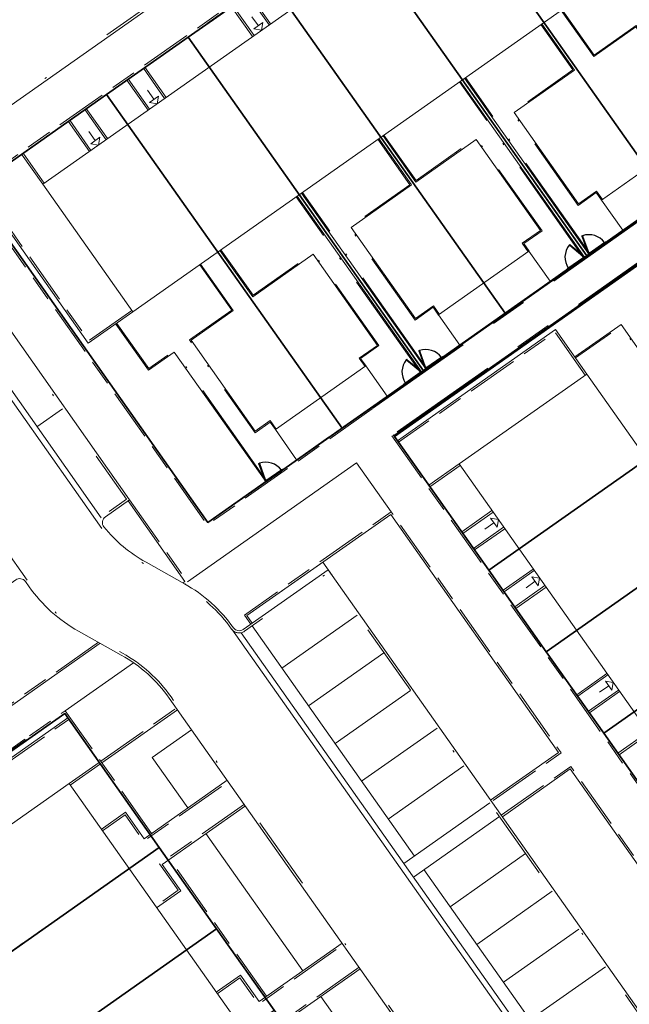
# Model space of a CAD drawing. Header units: metres. Extents: x 150385 to 171486, y 478588 to 485023.
# Tile 189 of 256: x 151205 to 151238, y 484200 to 484253. Entities that reach past the tile are written whole.
import ezdxf
from ezdxf.lldxf.tags import DXFTag

# ---------------------------------------------------------------- set-up
doc = ezdxf.new("R2010")
doc.units = ezdxf.units.M
for name, pattern in [('ACAD_ISO10W100', [18, 12, -3, 0, -3]), ('Dash', [6.35, 3.175, -3.175]), ('KAD', [12, 5, -1, 2, -1, 2, -1]), ('VH-GELEIDEBAND', [6, 2, -2, 0, -2]), ('VH-OPSLUITBAND_100X200', [16, 8, -2, 4, -2]), ('VH-OPSLUITBAND_60X200', [12, 6, -2, 2, -2])]:
    doc.linetypes.add(name, pattern=pattern)
doc.layers.add('B-WE-KG-GRENS_PERCEEL-GV', color=150, linetype='KG-PERCEEL', lineweight=30, true_color=0x007fff)
doc.layers.add('N2-GV-GR-ERFAFSCHEIDING_RASTERHEKWERK_HEDERA-G', color=7, linetype='GR-HAAG1', lineweight=35, true_color=0x3c602f)
for name, color, linetype, lineweight in [('N2-PV-OG-BEBOUWING_ENTREE-S', 7, 'Continuous', 18), ('N2-PV-OG-KADASTRAAL_BEBOUWING-G', 5, 'Continuous', 35), ('N2-PV-OG-KADASTRAAL_BEBOUWING_BERGING-G', 5, 'Continuous', 35), ('N2-WE-IE-TERREINAFSCHEIDING_POORT-S', 5, 'Continuous', 25), ('N2-WE-VH-KANTOPSLUITING_ACHTERKANTBAND-G', 7, 'Continuous', 5), ('N2-WE-VH-KANTOPSLUITING_ACHTERKANTBAND-TERRAS-G', 7, 'Continuous', 5), ('N2-WE-VH-KANTOPSLUITING_GELEIDEBAND-ANTRACIET_40_120X250-G', 7, 'VH-GELEIDEBAND', 35), ('N2-WE-VH-KANTOPSLUITING_OPSLUITBAND-ANTRACIET_100X200-G', 7, 'VH-OPSLUITBAND_100X200', 35), ('N2-WE-VH-KANTOPSLUITING_OPSLUITBAND-ANTRACIET_60X200-G', 7, 'ACAD_ISO10W100', 35), ('N2-WE-VH-KANTOPSLUITING_OPSLUITBAND_60X200-G', 7, 'VH-OPSLUITBAND_60X200', 35), ('N2-WE-VH-MATERIAALGRENS-G', 7, 'Continuous', 9), ('N2-XX-KG-GRENS_PERCEEL-G', 252, 'KAD', 15)]:
    doc.layers.add(name, color=color, linetype=linetype, lineweight=lineweight)
doc.styles.get("Standard").update_dxf_attribs({"font": 'NLCS-ISO.ttf'})
doc.linetypes.add('GR-HAAG1', pattern='A,6,[176,NLCS.SHX,S=0.125,R=0,X=0,Y=0],-2', length=8)
tags = doc.linetypes.add('KG-PERCEEL', pattern='A,5.5,-2,["P",Standard,S=1.8,R=0,X=-0.5,Y=-0.9],-2,5.5,-2,[5,NLCS.shx,S=0.75,R=0,X=0,Y=0],-2', length=19).pattern_tags.tags
tags[6] = DXFTag(74, 10)

# ---------------------------------------------------------------- blocks, each defined once
blk = doc.blocks.new('*U65')
at = {"color": 251, "true_color": 0x636466}
for p, q in [((1.01, 0.02), (0.09, 0.02)), ((0.09, -0.02), (1.01, -0.02))]:
    blk.add_line(p, q, dxfattribs=at)
at = {"color": 251, "linetype": 'Dash', "true_color": 0x636466}
for p, q in [((1.057, -0.082), (0.819, -0.97)), ((0.858, -0.981), (1.096, -0.092))]:
    blk.add_line(p, q, dxfattribs=at)
at = {"color": 251, "true_color": 0x636466}
for points in [[(0.05, 0.02), (0.09, 0.02), (0.09, -0.02), (0.05, -0.02)], [(1.01, 0.02), (1.05, 0.02), (1.05, -0.02), (1.01, -0.02)], [(1.057, -0.082), (1.068, -0.043), (1.106, -0.053), (1.096, -0.092)], [(0.809, -1.009), (0.819, -0.97), (0.858, -0.981), (0.847, -1.019)]]:
    blk.add_lwpolyline(points, close=True, dxfattribs=at)
for centre in [(0, 0), (1.1, 0)]:
    blk.add_circle(centre, 0.03, dxfattribs=at)
blk.add_arc((1.096, -0.003), 1.046, 180.9323, 254.0438, dxfattribs=at)
blk = doc.blocks.new('*U63')
at = {"color": 251, "true_color": 0x636466}
for p, q in [((-1.01, 0.02), (-0.09, 0.02)), ((-0.09, -0.02), (-1.01, -0.02))]:
    blk.add_line(p, q, dxfattribs=at)
at = {"color": 251, "linetype": 'Dash', "true_color": 0x636466}
for p, q in [((-0.858, -0.981), (-1.096, -0.092)), ((-1.057, -0.082), (-0.819, -0.97))]:
    blk.add_line(p, q, dxfattribs=at)
at = {"color": 251, "true_color": 0x636466}
for points in [[(-1.01, 0.02), (-1.05, 0.02), (-1.05, -0.02), (-1.01, -0.02)], [(-0.05, 0.02), (-0.09, 0.02), (-0.09, -0.02), (-0.05, -0.02)], [(-1.057, -0.082), (-1.068, -0.043), (-1.106, -0.053), (-1.096, -0.092)], [(-0.809, -1.009), (-0.819, -0.97), (-0.858, -0.981), (-0.847, -1.019)]]:
    blk.add_lwpolyline(points, close=True, dxfattribs=at)
for centre in [(-1.1, 0), (0, 0)]:
    blk.add_circle(centre, 0.03, dxfattribs=at)
blk.add_arc((-1.096, -0.003), 1.046, 285.9562, 359.0677, dxfattribs=at)

msp = doc.modelspace()

# ---------------------------------------------------------------- linework, layer by layer
at = {"layer": 'B-WE-KG-GRENS_PERCEEL-GV', "flags": 128}
for points in [[(151202.415, 484243.944), (151209.675, 484249.062), (151214.09, 484252.172), (151218.504, 484255.28), (151222.914, 484258.391), (151227.329, 484261.506), (151234.595, 484266.624), (151241.849, 484271.731), (151246.259, 484274.845), (151250.673, 484277.95), (151255.091, 484281.062), (151259.501, 484284.176), (151266.764, 484289.294), (151279.508, 484271.204), (151272.254, 484266.087), (151267.837, 484262.974), (151263.424, 484259.869), (151259.007, 484256.757), (151254.592, 484253.648), (151247.336, 484248.533), (151240.077, 484243.418), (151235.664, 484240.31), (151231.248, 484237.2), (151226.834, 484234.089), (151222.418, 484230.973), (151215.16, 484225.862)], [(151202.415, 484243.944), (151209.675, 484249.062), (151214.09, 484252.172), (151218.504, 484255.28), (151222.914, 484258.391), (151227.329, 484261.506), (151234.595, 484266.624), (151241.849, 484271.731), (151246.259, 484274.845), (151250.673, 484277.95), (151255.091, 484281.062), (151259.501, 484284.176), (151266.764, 484289.294), (151279.508, 484271.204), (151272.254, 484266.087), (151267.837, 484262.974), (151263.424, 484259.869), (151259.007, 484256.757), (151254.592, 484253.648), (151247.336, 484248.533), (151240.077, 484243.418), (151235.664, 484240.31), (151231.248, 484237.2), (151226.834, 484234.089), (151222.418, 484230.973), (151215.16, 484225.862)], [(151202.415, 484243.944), (151209.675, 484249.062), (151214.09, 484252.172), (151218.504, 484255.28), (151222.914, 484258.391), (151227.329, 484261.506), (151234.595, 484266.624), (151241.849, 484271.731), (151246.259, 484274.845), (151250.673, 484277.95), (151255.091, 484281.062), (151259.501, 484284.176), (151266.764, 484289.294), (151279.508, 484271.204), (151272.254, 484266.087), (151267.837, 484262.974), (151263.424, 484259.869), (151259.007, 484256.757), (151254.592, 484253.648), (151247.336, 484248.533), (151240.077, 484243.418), (151235.664, 484240.31), (151231.248, 484237.2), (151226.834, 484234.089), (151222.418, 484230.973), (151215.16, 484225.862)], [(151240.077, 484243.418), (151247.336, 484248.533), (151234.595, 484266.624), (151227.329, 484261.506)], [(151240.077, 484243.418), (151247.336, 484248.533), (151234.595, 484266.624), (151227.329, 484261.506)], [(151240.077, 484243.418), (151247.336, 484248.533), (151234.595, 484266.624), (151227.329, 484261.506)], [(151227.329, 484261.506), (151222.914, 484258.391), (151235.664, 484240.31), (151240.077, 484243.418)], [(151227.329, 484261.506), (151222.914, 484258.391), (151235.664, 484240.31), (151240.077, 484243.418)], [(151227.329, 484261.506), (151222.914, 484258.391), (151235.664, 484240.31), (151240.077, 484243.418)], [(151231.248, 484237.2), (151235.664, 484240.31), (151222.914, 484258.391), (151218.504, 484255.28)], [(151231.248, 484237.2), (151235.664, 484240.31), (151222.914, 484258.391), (151218.504, 484255.28)], [(151231.248, 484237.2), (151235.664, 484240.31), (151222.914, 484258.391), (151218.504, 484255.28)], [(151218.504, 484255.28), (151214.09, 484252.172), (151226.834, 484234.089), (151231.248, 484237.2)], [(151218.504, 484255.28), (151214.09, 484252.172), (151226.834, 484234.089), (151231.248, 484237.2)], [(151218.504, 484255.28), (151214.09, 484252.172), (151226.834, 484234.089), (151231.248, 484237.2)], [(151214.09, 484252.172), (151209.675, 484249.062), (151222.418, 484230.973), (151226.834, 484234.089)], [(151214.09, 484252.172), (151209.675, 484249.062), (151222.418, 484230.973), (151226.834, 484234.089)], [(151214.09, 484252.172), (151209.675, 484249.062), (151222.418, 484230.973), (151226.834, 484234.089)], [(151209.675, 484249.062), (151202.415, 484243.944), (151215.16, 484225.862), (151222.418, 484230.973)], [(151209.675, 484249.062), (151202.415, 484243.944), (151215.16, 484225.862), (151222.418, 484230.973)], [(151209.675, 484249.062), (151202.415, 484243.944), (151215.16, 484225.862), (151222.418, 484230.973)], [(151230.367, 484223.269), (151225.253, 484230.525), (151249.2, 484247.404), (151254.316, 484240.139), (151257.428, 484235.733), (151260.537, 484231.32), (151263.645, 484226.9), (151266.76, 484222.485), (151271.873, 484215.221), (151270.238, 484214.072), (151275.353, 484206.818), (151278.466, 484202.4), (151281.574, 484197.988), (151284.686, 484193.575), (151287.796, 484189.168), (151292.911, 484181.905), (151266.96, 484163.618), (151261.845, 484170.875), (151258.73, 484175.294), (151255.621, 484179.707), (151252.513, 484184.117), (151249.399, 484188.529), (151244.286, 484195.791), (151247.927, 484198.357), (151242.81, 484205.616), (151239.698, 484210.028), (151236.586, 484214.44), (151233.475, 484218.854)], [(151230.367, 484223.269), (151254.316, 484240.139), (151249.2, 484247.404), (151225.253, 484230.525)], [(151230.367, 484223.269), (151225.253, 484230.525), (151249.2, 484247.404), (151254.316, 484240.139), (151257.428, 484235.733), (151260.537, 484231.32), (151263.645, 484226.9), (151266.76, 484222.485), (151271.873, 484215.221), (151270.238, 484214.072), (151275.353, 484206.818), (151278.466, 484202.4), (151281.574, 484197.988), (151284.686, 484193.575), (151287.796, 484189.168), (151292.911, 484181.905), (151266.96, 484163.618), (151261.845, 484170.875), (151258.73, 484175.294), (151255.621, 484179.707), (151252.513, 484184.117), (151249.399, 484188.529), (151244.286, 484195.791), (151247.927, 484198.357), (151242.81, 484205.616), (151239.698, 484210.028), (151236.586, 484214.44), (151233.475, 484218.854)], [(151230.367, 484223.269), (151254.316, 484240.139), (151249.2, 484247.404), (151225.253, 484230.525)], [(151230.367, 484223.269), (151225.253, 484230.525), (151249.2, 484247.404), (151254.316, 484240.139), (151257.428, 484235.733), (151260.537, 484231.32), (151263.645, 484226.9), (151266.76, 484222.485), (151271.873, 484215.221), (151270.238, 484214.072), (151275.353, 484206.818), (151278.466, 484202.4), (151281.574, 484197.988), (151284.686, 484193.575), (151287.796, 484189.168), (151292.911, 484181.905), (151266.96, 484163.618), (151261.845, 484170.875), (151258.73, 484175.294), (151255.621, 484179.707), (151252.513, 484184.117), (151249.399, 484188.529), (151244.286, 484195.791), (151247.927, 484198.357), (151242.81, 484205.616), (151239.698, 484210.028), (151236.586, 484214.44), (151233.475, 484218.854)], [(151230.367, 484223.269), (151254.316, 484240.139), (151249.2, 484247.404), (151225.253, 484230.525)], [(151233.475, 484218.854), (151257.428, 484235.733), (151254.316, 484240.139), (151230.367, 484223.269)], [(151233.475, 484218.854), (151257.428, 484235.733), (151254.316, 484240.139), (151230.367, 484223.269)], [(151233.475, 484218.854), (151257.428, 484235.733), (151254.316, 484240.139), (151230.367, 484223.269)], [(151236.586, 484214.44), (151260.537, 484231.32), (151257.428, 484235.733), (151233.475, 484218.854)], [(151236.586, 484214.44), (151260.537, 484231.32), (151257.428, 484235.733), (151233.475, 484218.854)], [(151236.586, 484214.44), (151260.537, 484231.32), (151257.428, 484235.733), (151233.475, 484218.854)], [(151239.698, 484210.028), (151263.645, 484226.9), (151260.537, 484231.32), (151236.586, 484214.44)], [(151239.698, 484210.028), (151263.645, 484226.9), (151260.537, 484231.32), (151236.586, 484214.44)], [(151239.698, 484210.028), (151263.645, 484226.9), (151260.537, 484231.32), (151236.586, 484214.44)], [(151199.233, 484161.605), (151200.871, 484162.757), (151195.756, 484170.017), (151192.648, 484174.427), (151189.535, 484178.843), (151186.42, 484183.256), (151182.737, 484188.487), (151178.194, 484194.928), (151207.402, 484215.51), (151212.516, 484208.254), (151215.627, 484203.84), (151218.737, 484199.431), (151221.847, 484195.01), (151224.958, 484190.599), (151230.071, 484183.338), (151226.496, 484180.818), (151231.609, 484173.556), (151234.718, 484169.143), (151237.83, 484164.735), (151240.947, 484160.321), (151244.052, 484155.909), (151249.17, 484148.648), (151221.91, 484129.431), (151216.793, 484136.689), (151213.682, 484141.105), (151209.999, 484146.339), (151207.466, 484149.932), (151203.776, 484155.164)], [(151188.221, 484191.123), (151212.516, 484208.254), (151207.402, 484215.51), (151178.194, 484194.928), (151182.737, 484188.487), (151185.189, 484190.218), (151186.349, 484188.581), (151188.796, 484190.309)], [(151199.233, 484161.605), (151200.871, 484162.757), (151195.756, 484170.017), (151192.648, 484174.427), (151189.535, 484178.843), (151186.42, 484183.256), (151182.737, 484188.487), (151178.194, 484194.928), (151207.402, 484215.51), (151212.516, 484208.254), (151215.627, 484203.84), (151218.737, 484199.431), (151221.847, 484195.01), (151224.958, 484190.599), (151230.071, 484183.338), (151226.496, 484180.818), (151231.609, 484173.556), (151234.718, 484169.143), (151237.83, 484164.735), (151240.947, 484160.321), (151244.052, 484155.909), (151249.17, 484148.648), (151221.91, 484129.431), (151216.793, 484136.689), (151213.682, 484141.105), (151209.999, 484146.339), (151207.466, 484149.932), (151203.776, 484155.164)], [(151188.221, 484191.123), (151212.516, 484208.254), (151207.402, 484215.51), (151178.194, 484194.928), (151182.737, 484188.487), (151185.189, 484190.218), (151186.349, 484188.581), (151188.796, 484190.309)], [(151199.233, 484161.605), (151200.871, 484162.757), (151195.756, 484170.017), (151192.648, 484174.427), (151189.535, 484178.843), (151186.42, 484183.256), (151182.737, 484188.487), (151178.194, 484194.928), (151207.402, 484215.51), (151212.516, 484208.254), (151215.627, 484203.84), (151218.737, 484199.431), (151221.847, 484195.01), (151224.958, 484190.599), (151230.071, 484183.338), (151226.496, 484180.818), (151231.609, 484173.556), (151234.718, 484169.143), (151237.83, 484164.735), (151240.947, 484160.321), (151244.052, 484155.909), (151249.17, 484148.648), (151221.91, 484129.431), (151216.793, 484136.689), (151213.682, 484141.105), (151209.999, 484146.339), (151207.466, 484149.932), (151203.776, 484155.164)], [(151188.221, 484191.123), (151212.516, 484208.254), (151207.402, 484215.51), (151178.194, 484194.928), (151182.737, 484188.487), (151185.189, 484190.218), (151186.349, 484188.581), (151188.796, 484190.309)], [(151186.42, 484183.256), (151215.627, 484203.84), (151212.516, 484208.254), (151188.221, 484191.123), (151188.796, 484190.309), (151186.349, 484188.581), (151185.189, 484190.218), (151182.737, 484188.487)], [(151186.42, 484183.256), (151215.627, 484203.84), (151212.516, 484208.254), (151188.221, 484191.123), (151188.796, 484190.309), (151186.349, 484188.581), (151185.189, 484190.218), (151182.737, 484188.487)], [(151186.42, 484183.256), (151215.627, 484203.84), (151212.516, 484208.254), (151188.221, 484191.123), (151188.796, 484190.309), (151186.349, 484188.581), (151185.189, 484190.218), (151182.737, 484188.487)], [(151205.084, 484189.792), (151218.737, 484199.431), (151215.627, 484203.84), (151186.42, 484183.256), (151189.535, 484178.843), (151200.181, 484186.34), (151199.606, 484187.158), (151202.058, 484188.886), (151203.211, 484187.251), (151205.663, 484188.98)], [(151205.084, 484189.792), (151218.737, 484199.431), (151215.627, 484203.84), (151186.42, 484183.256), (151189.535, 484178.843), (151200.181, 484186.34), (151199.606, 484187.158), (151202.058, 484188.886), (151203.211, 484187.251), (151205.663, 484188.98)], [(151205.084, 484189.792), (151218.737, 484199.431), (151215.627, 484203.84), (151186.42, 484183.256), (151189.535, 484178.843), (151200.181, 484186.34), (151199.606, 484187.158), (151202.058, 484188.886), (151203.211, 484187.251), (151205.663, 484188.98)]]:
    msp.add_lwpolyline(points, close=True, dxfattribs=at)
at = {"layer": 'N2-GV-GR-ERFAFSCHEIDING_RASTERHEKWERK_HEDERA-G', "color": 7, "lineweight": 5, "ltscale": 0.5, "flags": 128}
for points in [[(151238.917, 484245.063), (151233.349, 484252.964)], [(151228.935, 484249.853), (151235.655, 484240.318)], [(151251.436, 484244.23), (151249.194, 484247.412), (151233.717, 484236.505)], [(151230.089, 484238.842), (151224.521, 484246.743)], [(151220.107, 484243.632), (151226.836, 484234.102)], [(151236.643, 484241.015), (151237.615, 484241.702)], [(151221.26, 484232.621), (151215.693, 484240.521)], [(151235.5, 484240.213), (151235.825, 484240.439)], [(151233.696, 484238.939), (151234.682, 484239.637)], [(151208.377, 484235.488), (151215.154, 484225.871), (151218.336, 484228.113)], [(151227.813, 484234.793), (151228.787, 484235.48)], [(151226.673, 484233.989), (151226.996, 484234.217)], [(151224.864, 484232.715), (151225.856, 484233.413)], [(151219.147, 484228.686), (151219.959, 484229.259)]]:
    msp.add_lwpolyline(points, dxfattribs=at)
at = {"layer": 'N2-PV-OG-BEBOUWING_ENTREE-S', "color": 7, "lineweight": 5}
for p, q in [((151217.889, 484252.786), (151217.543, 484253.276)), ((151218.062, 484252.541), (151217.644, 484252.613)), ((151218.134, 484252.959), (151218.062, 484252.541)), ((151212.232, 484248.8), (151211.887, 484249.29)), ((151212.478, 484248.973), (151212.405, 484248.554)), ((151212.405, 484248.554), (151211.987, 484248.627)), ((151209.061, 484246.565), (151208.715, 484247.055)), ((151209.306, 484246.737), (151209.234, 484246.319)), ((151209.234, 484246.319), (151208.816, 484246.392)), ((151230.463, 484226.089), (151230.881, 484226.017)), ((151230.881, 484226.017), (151230.809, 484225.599)), ((151230.636, 484225.844), (151230.145, 484225.498)), ((151232.698, 484222.918), (151233.116, 484222.845)), ((151233.116, 484222.845), (151233.044, 484222.427)), ((151232.871, 484222.672), (151232.38, 484222.327)), ((151236.857, 484217.016), (151236.366, 484216.67)), ((151236.684, 484217.261), (151237.102, 484217.189)), ((151237.102, 484217.189), (151237.03, 484216.771))]:
    msp.add_line(p, q, dxfattribs=at)
at = {"layer": 'N2-PV-OG-BEBOUWING_ENTREE-S', "color": 7, "lineweight": 5, "flags": 128}
for points in [[(151218.134, 484252.959), (151217.644, 484252.613)], [(151212.478, 484248.973), (151211.987, 484248.627)], [(151209.306, 484246.737), (151208.816, 484246.392)], [(151230.463, 484226.089), (151230.809, 484225.599)], [(151232.698, 484222.918), (151233.044, 484222.427)], [(151236.684, 484217.261), (151237.03, 484216.771)]]:
    msp.add_lwpolyline(points, dxfattribs=at)
at = {"layer": 'N2-PV-OG-KADASTRAAL_BEBOUWING-G', "color": 7, "lineweight": 5}
for points in [[(151233.078, 484263.122), (151206.217, 484244.194), (151211.091, 484237.278), (151237.951, 484256.207)], [(151228.755, 484229.033), (151247.684, 484202.173), (151254.599, 484207.046), (151235.671, 484233.906)], [(151207.641, 484211.707), (151226.57, 484184.846), (151217.676, 484178.579), (151198.747, 484205.44)]]:
    msp.add_lwpolyline(points, close=True, dxfattribs=at)
at = {"layer": 'N2-PV-OG-KADASTRAAL_BEBOUWING_BERGING-G', "color": 7, "lineweight": 5, "ltscale": 0.1}
for points in [[(151241.369, 484246.791), (151236.464, 484243.335), (151237.617, 484241.7), (151242.521, 484245.157)], [(151232.541, 484240.57), (151227.636, 484237.114), (151228.788, 484235.479), (151233.693, 484238.935)], [(151223.713, 484234.349), (151218.808, 484230.893), (151219.96, 484229.258), (151224.865, 484232.714)]]:
    msp.add_lwpolyline(points, close=True, dxfattribs=at)
at = {"layer": 'N2-WE-VH-KANTOPSLUITING_ACHTERKANTBAND-G', "color": 7, "lineweight": 5, "flags": 128}
for points in [[(151262.668, 484289.479), (151203.519, 484247.797, 0.414214), (151201.617, 484236.817), (151202.01, 484236.259, 0.414214), (151202.539, 484236.167), (151203.864, 484237.1), (151210.913, 484227.094), (151209.604, 484226.172, 0.433907), (151209.527, 484225.622, 0.095342), (151211.805, 484223.703), (151213.882, 484222.541, -0.111362), (151216.54, 484220.154, 0.413247), (151217.069, 484220.063), (151221.662, 484223.301), (151239.9, 484197.421), (151235.306, 484194.184, 0.414214), (151235.214, 484193.654), (151236.188, 484192.273, -0.160882), (151237.668, 484187.399), (151237.638, 484186.17, 0.063675), (151237.844, 484184.182, 0.531623), (151238.433, 484183.958)], [(151258.236, 484145.402, 0.02193), (151257.532, 484146.5), (151234.955, 484178.537, -0.160882), (151232.6, 484186.292), (151232.631, 484187.587, 0.160882), (151232.106, 484189.315), (151213.064, 484216.337, 0.112197), (151210.469, 484218.675), (151208.15, 484219.973, -0.112197), (151205.477, 484222.382), (151205.28, 484222.66, 0.414232), (151204.751, 484222.752), (151203.426, 484221.818), (151196.376, 484231.824), (151197.7, 484232.757, 0.414214), (151197.792, 484233.287), (151197.399, 484233.844, 0.414214), (151186.418, 484235.746), (151185.505, 484235.103, 0.414214), (151185.414, 484234.573), (151186.347, 484233.249), (151161.628, 484215.83)]]:
    msp.add_lwpolyline(points, format="xyb", dxfattribs=at)
for points in [[(151272.7, 484266.424), (151279.501, 484271.217), (151266.756, 484289.302), (151202.409, 484243.956), (151215.154, 484225.871), (151224.096, 484232.173)], [(151224.038, 484232.082), (151272.723, 484266.391)], [(151273.829, 484264.822), (151250.774, 484248.575), (151273.47, 484216.368), (151271.9, 484215.262), (151249.204, 484247.469), (151225.225, 484230.57)], [(151218.552, 484252.886), (151217.4, 484254.521)], [(151217.571, 484252.195), (151216.419, 484253.83)], [(151212.896, 484248.9), (151211.744, 484250.535)], [(151211.915, 484248.209), (151210.763, 484249.844)], [(151209.724, 484246.665), (151208.572, 484248.3)], [(151208.743, 484245.974), (151207.591, 484247.608)], [(151206.299, 484244.251), (151205.147, 484245.886)], [(151209.324, 484219.316), (151204.234, 484215.729), (151191.49, 484233.814)], [(151225.191, 484230.619), (151247.921, 484198.364), (151244.284, 484195.801), (151266.98, 484163.594)], [(151228.813, 484228.951), (151227.178, 484227.799)], [(151210.831, 484227.037), (151213.909, 484222.669), (151213.796, 484222.589)], [(151230.535, 484226.507), (151228.9, 484225.355)], [(151217.559, 484220.409), (151217.271, 484220.818), (151225.053, 484226.302), (151234.143, 484213.403), (151230.464, 484210.811)], [(151231.227, 484225.526), (151229.592, 484224.374)], [(151221.374, 484223.709), (151217.271, 484220.818), (151217.559, 484220.409)], [(151232.77, 484223.336), (151231.135, 484222.184)], [(151233.462, 484222.355), (151231.827, 484221.203)], [(151236.757, 484217.679), (151235.122, 484216.527)], [(151237.448, 484216.698), (151235.813, 484215.546)], [(151212.029, 484208.952), (151207.403, 484215.516), (151205.386, 484214.094)], [(151209.415, 484212.835), (151213.502, 484215.715)], [(151238.992, 484214.508), (151237.357, 484213.355)], [(151148.62, 484174.14), (151176.574, 484193.839), (151199.27, 484161.632), (151200.839, 484162.738), (151178.143, 484194.945), (151205.331, 484214.104)], [(151207.699, 484211.625), (151209.333, 484212.777)], [(151231.098, 484209.911), (151234.776, 484212.504), (151243.866, 484199.605), (151236.084, 484194.121), (151235.796, 484194.529)], [(151218.25, 484200.124), (151213.008, 484207.562)]]:
    msp.add_lwpolyline(points, dxfattribs=at)
at = {"layer": 'N2-WE-VH-KANTOPSLUITING_ACHTERKANTBAND-G', "color": 7, "lineweight": 5, "ltscale": 0.25, "flags": 128}
for points in [[(151211.091, 484237.278), (151208.679, 484235.579), (151202.654, 484244.129)], [(151235.671, 484233.906), (151233.971, 484236.318), (151225.421, 484230.292)], [(151198.747, 484205.44), (151197.048, 484207.851), (151207.576, 484215.27)], [(151209.386, 484209.23), (151210.694, 484210.152), (151211.702, 484208.721), (151216.198, 484211.89)], [(151217.194, 484210.511), (151212.682, 484207.332), (151213.69, 484205.901), (151212.382, 484204.98)], [(151215.608, 484200.402), (151216.915, 484201.324), (151217.924, 484199.893), (151222.419, 484203.061)], [(151223.399, 484201.672), (151218.903, 484198.504), (151219.911, 484197.073), (151218.603, 484196.151)]]:
    msp.add_lwpolyline(points, dxfattribs=at)
at = {"layer": 'N2-WE-VH-KANTOPSLUITING_ACHTERKANTBAND-TERRAS-G', "color": 7, "lineweight": 5, "flags": 128}
for points in [[(151234.281, 484253.62), (151236.05, 484251.111), (151238.334, 484252.72), (151241.81, 484247.787), (151240.997, 484247.215), (151241.32, 484246.757)], [(151233.233, 484252.886), (151235.001, 484250.376), (151231.734, 484248.074), (151235.221, 484243.134), (151236.191, 484243.828), (151236.519, 484243.363)], [(151235.777, 484240.404), (151229.048, 484249.936)], [(151235.549, 484240.247), (151228.819, 484249.775)], [(151224.639, 484246.818), (151226.412, 484244.312), (151229.676, 484246.621), (151233.162, 484241.684), (151232.169, 484240.992), (151232.498, 484240.528)], [(151224.405, 484246.665), (151226.173, 484244.155), (151222.906, 484241.852), (151226.393, 484236.912), (151227.363, 484237.607), (151227.691, 484237.141)], [(151251.403, 484244.28), (151238.513, 484235.205), (151237.531, 484236.6), (151235.029, 484234.837)], [(151226.72, 484234.025), (151219.991, 484243.554)], [(151226.949, 484234.183), (151220.22, 484243.715)], [(151215.811, 484240.597), (151217.584, 484238.091), (151220.847, 484240.399), (151224.334, 484235.463), (151223.341, 484234.771), (151223.67, 484234.307)], [(151214.761, 484239.864), (151216.53, 484237.355), (151214.246, 484235.745), (151217.722, 484230.812), (151218.534, 484231.385), (151218.857, 484230.927)], [(151218.287, 484228.078), (151213.33, 484235.1), (151211.936, 484234.118), (151210.173, 484236.619)]]:
    msp.add_lwpolyline(points, dxfattribs=at)
at = {"layer": 'N2-WE-VH-KANTOPSLUITING_GELEIDEBAND-ANTRACIET_40_120X250-G', "color": 7, "lineweight": 5, "ltscale": 2, "flags": 128}
for points in [[(151343.106, 484179.71), (151306.323, 484231.906, -0.216482), (151305.089, 484238.413, 0.133849), (151304.975, 484242.623, 0.511589), (151304.209, 484242.887), (151300.026, 484239.939), (151281.927, 484265.622), (151286.422, 484268.791, 0.414214), (151286.543, 484269.487), (151281.628, 484276.462, 0.414232), (151280.931, 484276.583), (151279.704, 484275.718), (151272.792, 484285.528), (151274.019, 484286.392, 0.414214), (151274.139, 484287.089), (151273.746, 484287.647, 0.414214), (151262.599, 484289.578), (151203.45, 484247.895, 0.414214), (151201.519, 484236.747), (151201.912, 484236.19, 0.414214), (151202.608, 484236.069), (151203.835, 484236.933), (151210.746, 484227.123), (151209.535, 484226.27, 0.433907), (151209.434, 484225.546, 0.095342), (151211.746, 484223.598), (151213.823, 484222.437, -0.111362), (151216.442, 484220.085, 0.413247), (151217.138, 484219.965), (151221.634, 484223.133), (151239.733, 484197.45), (151235.237, 484194.282, 0.414214), (151235.116, 484193.585), (151236.09, 484192.204, -0.160882), (151237.548, 484187.402), (151237.518, 484186.173, 0.063675), (151237.727, 484184.154, 0.531623), (151238.502, 484183.86), (151242.552, 484186.714), (151259.231, 484163.045), (151254.733, 484159.882, 0.414534), (151254.611, 484159.185), (151261.619, 484149.242, -0.230417), (151264.424, 484131.964, 0.230417), (151265.546, 484125.053, 0.000354), (151265.551, 484125.046)], [(151258.339, 484145.462, 0.02193), (151257.63, 484146.569), (151235.053, 484178.606, -0.160882), (151232.72, 484186.289), (151232.751, 484187.584, 0.160882), (151232.204, 484189.385), (151213.162, 484216.406, 0.112197), (151210.528, 484218.78), (151208.209, 484220.077, -0.112197), (151205.575, 484222.451), (151205.379, 484222.729, 0.414232), (151204.682, 484222.85), (151203.455, 484221.985), (151196.543, 484231.795), (151197.769, 484232.659, 0.414214), (151197.89, 484233.356), (151197.497, 484233.913, 0.414214), (151186.349, 484235.844), (151185.436, 484235.201, 0.414214), (151185.316, 484234.504), (151186.18, 484233.278), (151161.657, 484215.997), (151160.793, 484217.223, 0.414214), (151160.096, 484217.344), (151153.237, 484212.51, 0.414214), (151153.117, 484211.814), (151153.981, 484210.587), (151129.458, 484193.306), (151128.594, 484194.532, 0.414214), (151127.897, 484194.653), (151126.943, 484193.981, 0.414214), (151125.012, 484182.833), (151125.405, 484182.275, 0.414214), (151126.102, 484182.154), (151127.329, 484183.019), (151134.241, 484173.21), (151133.014, 484172.345, 0.414214), (151132.894, 484171.649), (151138.961, 484163.039, 0.414214), (151139.658, 484162.918), (151144.154, 484166.086), (151162.253, 484140.403), (151157.757, 484137.235, 0.414214), (151157.636, 484136.538), (151161.634, 484130.865, 0.414214), (151162.331, 484130.744), (151166.827, 484133.913), (151184.926, 484108.229), (151180.43, 484105.061, 0.414214), (151180.309, 484104.364), (151181.336, 484102.907, -0.102185), (151184.692, 484095.191, 0.539031), (151186.246, 484094.579), (151192.695, 484099.122, 0.414387), (151192.816, 484099.819), (151190.23, 484103.489), (151202.982, 484112.476), (151205.574, 484108.797, 0.414107), (151206.27, 484108.677), (151206.581, 484108.896, -0.414214), (151207.278, 484108.775), (151210.158, 484104.688, -0.414214), (151210.038, 484103.991), (151209.727, 484103.772, 0.414214), (151209.606, 484103.075), (151212.198, 484099.397), (151199.447, 484090.411), (151196.85, 484094.096, 0.414067), (151196.153, 484094.216), (151186.271, 484087.256, 0.159248), (151184.04, 484084.27, -0.033842), (151182.962, 484081.672, 0.112797), (151181.292, 484074.742, 0.161798), (151182.443, 484071.137)]]:
    msp.add_lwpolyline(points, format="xyb", dxfattribs=at)
at = {"layer": 'N2-WE-VH-KANTOPSLUITING_OPSLUITBAND-ANTRACIET_100X200-G', "color": 7, "lineweight": 5, "ltscale": 0.35, "flags": 128}
for points in [[(151272.84, 484266.4), (151279.641, 484271.192), (151266.78, 484289.442), (151202.269, 484243.98), (151215.13, 484225.731), (151224.072, 484232.033)], [(151218.471, 484252.829), (151217.319, 484254.463)], [(151217.653, 484252.253), (151216.501, 484253.887)], [(151212.814, 484248.843), (151211.662, 484250.477)], [(151211.997, 484248.266), (151210.845, 484249.901)], [(151209.642, 484246.607), (151208.49, 484248.242)], [(151208.825, 484246.031), (151207.673, 484247.666)], [(151206.217, 484244.194), (151205.065, 484245.828)], [(151211.033, 484237.36), (151208.704, 484235.718), (151202.736, 484244.187)], [(151235.589, 484233.849), (151233.947, 484236.178), (151225.479, 484230.211)], [(151209.227, 484219.37), (151204.258, 484215.868), (151191.571, 484233.872)], [(151225.109, 484230.562), (151247.782, 484198.388), (151244.144, 484195.825), (151266.898, 484163.537)], [(151228.755, 484229.033), (151227.12, 484227.881)], [(151210.913, 484227.095), (151214.049, 484222.645), (151213.893, 484222.535)], [(151217.477, 484220.351), (151217.132, 484220.842), (151225.077, 484226.441), (151234.282, 484213.379), (151230.522, 484210.729)], [(151230.593, 484226.426), (151228.958, 484225.273)], [(151231.169, 484225.608), (151229.534, 484224.456)], [(151232.828, 484223.254), (151231.193, 484222.102)], [(151233.404, 484222.437), (151231.769, 484221.284)], [(151236.814, 484217.597), (151235.179, 484216.445)], [(151237.39, 484216.78), (151235.755, 484215.628)], [(151209.357, 484212.917), (151213.445, 484215.797)], [(151212.111, 484209.009), (151207.428, 484215.655), (151205.328, 484214.176)], [(151198.829, 484205.497), (151197.187, 484207.827), (151207.634, 484215.189)], [(151239.049, 484214.426), (151237.414, 484213.274)], [(151207.641, 484211.707), (151209.276, 484212.859)], [(151231.04, 484209.993), (151234.801, 484212.643), (151244.006, 484199.58), (151236.06, 484193.981), (151235.715, 484194.472)], [(151209.444, 484209.148), (151210.67, 484210.012), (151211.678, 484208.582), (151216.256, 484211.808)], [(151217.136, 484210.593), (151212.542, 484207.356), (151213.55, 484205.925), (151212.324, 484205.061)], [(151218.332, 484200.181), (151213.09, 484207.62)], [(151215.665, 484200.32), (151216.891, 484201.184), (151217.899, 484199.754), (151222.477, 484202.98)], [(151223.341, 484201.754), (151218.763, 484198.528), (151219.771, 484197.097), (151218.545, 484196.233)]]:
    msp.add_lwpolyline(points, dxfattribs=at)
at = {"layer": 'N2-WE-VH-KANTOPSLUITING_OPSLUITBAND-ANTRACIET_60X200-G', "color": 7, "lineweight": 5, "ltscale": 0.5, "flags": 128}
for points in [[(151234.33, 484253.655), (151236.064, 484251.194), (151238.348, 484252.804), (151241.894, 484247.773), (151241.081, 484247.2), (151241.369, 484246.792)], [(151233.184, 484252.851), (151234.918, 484250.391), (151231.65, 484248.088), (151235.206, 484243.05), (151236.177, 484243.744), (151236.47, 484243.328)], [(151235.826, 484240.438), (151229.097, 484249.971)], [(151235.5, 484240.212), (151228.77, 484249.741)], [(151224.688, 484246.853), (151226.427, 484244.396), (151229.69, 484246.704), (151233.246, 484241.67), (151232.253, 484240.978), (151232.547, 484240.562)], [(151224.356, 484246.63), (151226.09, 484244.17), (151222.822, 484241.867), (151226.378, 484236.829), (151227.348, 484237.523), (151227.642, 484237.107)], [(151251.437, 484244.231), (151238.499, 484235.122), (151237.516, 484236.516), (151235.064, 484234.788)], [(151226.671, 484233.991), (151219.942, 484243.52)], [(151226.998, 484234.217), (151220.269, 484243.75)], [(151215.86, 484240.632), (151217.599, 484238.175), (151220.862, 484240.483), (151224.418, 484235.449), (151223.425, 484234.757), (151223.719, 484234.341)], [(151214.712, 484239.83), (151216.446, 484237.369), (151214.162, 484235.76), (151217.708, 484230.729), (151218.52, 484231.302), (151218.808, 484230.893)], [(151218.336, 484228.113), (151213.345, 484235.184), (151211.95, 484234.201), (151210.222, 484236.653)]]:
    msp.add_lwpolyline(points, dxfattribs=at)
at = {"layer": 'N2-WE-VH-KANTOPSLUITING_OPSLUITBAND_60X200-G', "color": 7, "lineweight": 5, "flags": 128}
for points in [[(151224.072, 484232.033), (151272.84, 484266.4)], [(151273.795, 484264.871), (151250.69, 484248.589), (151273.386, 484216.383), (151271.915, 484215.346), (151249.219, 484247.552), (151225.191, 484230.619)], [(151148.553, 484174.166), (151176.588, 484193.922), (151199.284, 484161.716), (151200.756, 484162.753), (151178.06, 484194.959), (151205.247, 484214.118)]]:
    msp.add_lwpolyline(points, dxfattribs=at)
at = {"layer": 'N2-WE-VH-MATERIAALGRENS-G', "color": 7, "lineweight": 5}
for p, q in [((151235.116, 484193.585), (151216.445, 484220.08)), ((151235.097, 484194.133), (151216.95, 484219.884))]:
    msp.add_line(p, q, dxfattribs=at)
at = {"layer": 'N2-WE-VH-MATERIAALGRENS-G', "color": 7, "lineweight": 5, "flags": 128}
for points in [[(151201.912, 484236.19), (151209.419, 484225.536)], [(151202.421, 484235.988), (151209.386, 484226.105)], [(151197.89, 484233.356), (151205.379, 484222.729)], [(151207.291, 484232.029), (151205.901, 484231.049)], [(151225.077, 484226.441), (151223.205, 484229.098), (151214.049, 484222.645)], [(151221.899, 484222.966), (151221.374, 484223.709)], [(151223.246, 484220.845), (151219.159, 484217.965)], [(151217.546, 484220.253), (151226.337, 484207.779)], [(151224.687, 484218.801), (151220.599, 484215.921)], [(151207.428, 484215.655), (151211.128, 484218.263)], [(151226.127, 484216.758), (151222.04, 484213.877)], [(151227.567, 484214.714), (151223.48, 484211.834)], [(151214.268, 484214.628), (151212.143, 484213.13), (151214.073, 484210.392)], [(151229.007, 484212.67), (151224.92, 484209.79)], [(151230.424, 484210.66), (151225.765, 484207.376)], [(151230.942, 484209.924), (151226.283, 484206.641)], [(151215.052, 484209.002), (151220.294, 484201.564)], [(151232.359, 484207.913), (151228.272, 484205.033)], [(151226.855, 484207.044), (151235.646, 484194.57)], [(151233.799, 484205.87), (151229.712, 484202.989)], [(151235.24, 484203.826), (151231.152, 484200.946)], [(151236.68, 484201.782), (151232.593, 484198.902)], [(151221.273, 484200.174), (151226.515, 484192.736)]]:
    msp.add_lwpolyline(points, dxfattribs=at)
at = {"layer": 'N2-XX-KG-GRENS_PERCEEL-G', "color": 7, "lineweight": 5, "flags": 128}
for points in [[(151215.154, 484225.871), (151279.501, 484271.217), (151266.756, 484289.302), (151202.409, 484243.956)], [(151244.284, 484195.801), (151266.957, 484163.627), (151292.906, 484181.913), (151270.233, 484214.087), (151271.868, 484215.239), (151249.195, 484247.413), (151225.248, 484230.538), (151247.921, 484198.364)], [(151249.169, 484148.645), (151221.91, 484129.436), (151199.237, 484161.609), (151200.872, 484162.761), (151178.199, 484194.935), (151207.404, 484215.516), (151230.077, 484183.342), (151226.496, 484180.819)]]:
    msp.add_lwpolyline(points, close=True, dxfattribs=at)
for points in [[(151240.069, 484243.428), (151227.324, 484261.514)], [(151235.655, 484240.318), (151222.91, 484258.403)], [(151231.241, 484237.207), (151218.496, 484255.293)], [(151226.827, 484234.097), (151214.082, 484252.182)], [(151222.413, 484230.986), (151209.667, 484249.072)], [(151254.31, 484240.154), (151230.364, 484223.279)], [(151257.421, 484235.74), (151233.474, 484218.865)], [(151260.531, 484231.326), (151236.585, 484214.451)], [(151212.519, 484208.257), (151188.219, 484191.133), (151188.795, 484190.315), (151186.343, 484188.587), (151185.191, 484190.222), (151182.738, 484188.494)], [(151186.425, 484183.262), (151215.629, 484203.843)]]:
    msp.add_lwpolyline(points, dxfattribs=at)

# ---------------------------------------------------------------- block references
at = {"layer": 'N2-WE-IE-TERREINAFSCHEIDING_POORT-S', "color": 7, "lineweight": 5, "rotation": 215.1725480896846}
for name, p in [('*U65', (151236.684, 484241.044)), ('*U63', (151234.641, 484239.608)), ('*U65', (151227.854, 484234.821)), ('*U63', (151225.815, 484233.385)), ('*U65', (151219.188, 484228.715))]:
    msp.add_blockref(name, p, dxfattribs=at)

doc.saveas('drawing.dxf')
